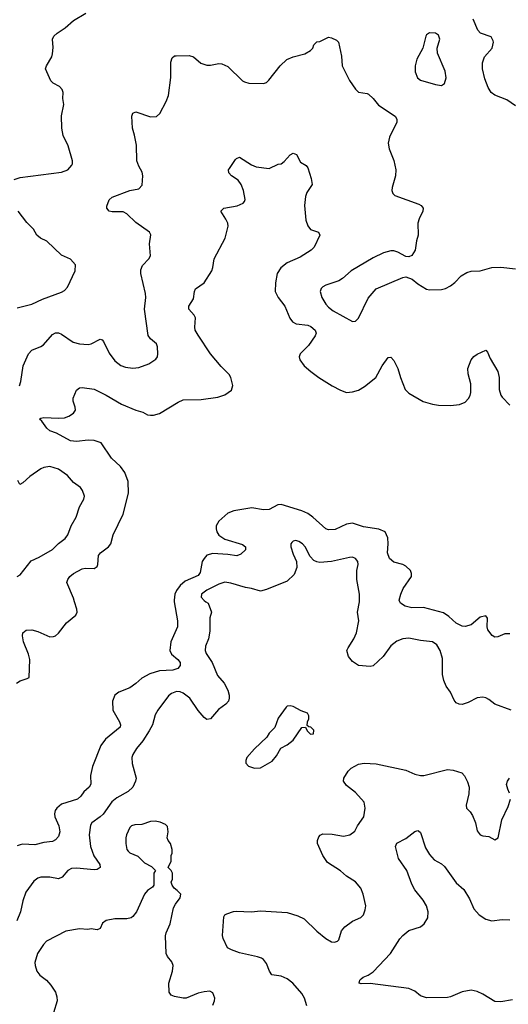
# Model space of a CAD drawing. Header units: inches. Extents: x 2293880 to 2522759, y 823965 to 1006879.
# Tile 130 of 256: x 2362428 to 2365721, y 947288 to 953921. Entities that reach past the tile are written whole.
import ezdxf

# ---------------------------------------------------------------- set-up
doc = ezdxf.new("R2010")
doc.units = ezdxf.units.IN
doc.header["$MEASUREMENT"] = 0
doc.layers.add('C3964', color=7, linetype='Continuous')
doc.layers.add('C3965', color=7, linetype='Continuous')

msp = doc.modelspace()

# ---------------------------------------------------------------- linework, layer by layer
at = {"layer": 'C3964', "color": 5}
for points, elevation in [([(2362406.6, 949450), (2362430, 949465.7), (2362478.6, 949481.4), (2362491.8, 949490), (2362496.1, 949610), (2362486.4, 949646.4), (2362453.3, 949730), (2362447.1, 949770), (2362449.7, 949790.3), (2362471.5, 949808.5), (2362509.7, 949810.3), (2362550, 949799.7), (2362630, 949764), (2362654.9, 949765.1), (2362670, 949770.3), (2362690, 949788.8), (2362743.1, 949856.9), (2362807.3, 949910), (2362815.8, 949930), (2362812.5, 949950), (2362797.3, 950000)], 220), ([(2363683, 950000), (2363699.1, 949990), (2363720.5, 949930), (2363709.1, 949890.9), (2363710, 949802), (2363699.5, 949750), (2363680.2, 949699.8), (2363678.9, 949670), (2363684.9, 949650), (2363725.2, 949590), (2363761.6, 949501.6), (2363804.9, 949450), (2363830, 949404.7), (2363839.3, 949370), (2363840.4, 949350), (2363834.4, 949330), (2363816.4, 949310), (2363767.2, 949272.8), (2363714.8, 949210), (2363690, 949207), (2363670, 949219.3), (2363630, 949266.6), (2363573.7, 949350), (2363530, 949383.5), (2363510, 949392), (2363485.6, 949394.4), (2363450, 949381.7), (2363430, 949364.7), (2363358.3, 949270), (2363341.8, 949238.2), (2363321.8, 949170), (2363301.5, 949130), (2363257.9, 949062.1), (2363214.3, 949010), (2363190.4, 948970), (2363184.4, 948950), (2363185.3, 948910), (2363212.3, 948810), (2363209.2, 948790), (2363190, 948751.3), (2363158.8, 948721.2), (2363082.2, 948677.8), (2363048.4, 948651.6), (2362990, 948569.6), (2362970.2, 948549.8), (2362914.9, 948510), (2362905.8, 948494.2), (2362895.2, 948430), (2362904.7, 948350), (2362928, 948288), (2362968.7, 948230), (2362970.2, 948209.8), (2362950, 948196.3), (2362930, 948193.7), (2362810, 948205.3), (2362777.6, 948202.4), (2362751.8, 948188.2), (2362714.9, 948145.1), (2362690, 948133.5), (2362630, 948144.4), (2362570, 948143.6), (2362550, 948138.4), (2362523.4, 948116.6), (2362470, 948044), (2362450, 947984), (2362433.6, 947910), (2362408, 947850)], 240), ([(2363469.7, 950000), (2363491.8, 949870), (2363492, 949830), (2363446.3, 949730), (2363440.2, 949670), (2363450, 949646.7), (2363494, 949610), (2363508.4, 949590), (2363510.4, 949569.6), (2363494, 949550), (2363460.7, 949539.3), (2363370, 949533.7), (2363305.4, 949514.6), (2363250, 949485.7), (2363210, 949448.2), (2363170, 949418.5), (2363096, 949390), (2363068.9, 949371.1), (2363053, 949330), (2363055.3, 949270), (2363099.6, 949190), (2363106.7, 949170), (2363106, 949154), (2363006.7, 949073.3), (2362975.2, 949030), (2362917.6, 948890), (2362904, 948830), (2362907, 948770), (2362897, 948750), (2362860.7, 948719.3), (2362839.5, 948690), (2362816.4, 948670), (2362710, 948636.8), (2362677.6, 948610), (2362666.2, 948593.8), (2362661.5, 948570), (2362665.5, 948550), (2362691.3, 948490), (2362698.6, 948450), (2362690, 948417), (2362670, 948394.7), (2362650, 948384.8), (2362590, 948377.7), (2362530, 948361.1), (2362450, 948365.3), (2362430, 948362.5), (2362410, 948355.5)], 220), ([(2365740.9, 949270), (2365630, 949309.7), (2365590, 949340.7), (2365570, 949351.5), (2365550, 949355.6), (2365510, 949353.3), (2365450, 949321.6), (2365410, 949307.3), (2365390, 949309.4), (2365370, 949319.5), (2365356.4, 949336.4), (2365331.1, 949390), (2365301.7, 949430), (2365285.7, 949470), (2365277.3, 949510), (2365276.2, 949616.2), (2365260.7, 949670), (2365239.3, 949710), (2365210, 949729.5), (2365130, 949737.4), (2365050, 949754.3), (2365010, 949749.7), (2364970, 949733.3), (2364930, 949703.6), (2364876.5, 949630), (2364810, 949568.4), (2364790, 949563.1), (2364710, 949570.8), (2364670, 949596.4), (2364644.4, 949630), (2364633.5, 949670), (2364641.1, 949690), (2364680.4, 949750), (2364698.5, 949790), (2364712.4, 949870), (2364705.1, 949930), (2364717.1, 950000)], 240), ([(2365730, 949782.4), (2365697.1, 949782.9), (2365650, 949762.9), (2365630, 949760.9), (2365612.8, 949772.8), (2365583.6, 949810), (2365578, 949830), (2365580.9, 949890), (2365570, 949905.2), (2365530, 949895.1), (2365470, 949843.1), (2365430, 949832.8), (2365410, 949834.6), (2365370, 949854.8), (2365320.1, 949900.1), (2365283.9, 949923.9), (2365150, 949959.9), (2365070, 949957.6), (2365026.6, 949970), (2364994.5, 949990), (2364989.8, 950000)], 220), ([(2364362.8, 947277.2), (2364347.6, 947330), (2364330, 947360.5), (2364268.4, 947430), (2364230, 947458.2), (2364190, 947476), (2364127, 947487), (2364111.6, 947510), (2364090, 947562.7), (2364070, 947589.4), (2364058, 947598), (2364030, 947608.2), (2363910, 947635.1), (2363854.3, 947654.3), (2363828.9, 947668.9), (2363799.7, 947730), (2363795.1, 947750), (2363803.6, 947876.4), (2363809.6, 947890.4), (2363823.3, 947896.7), (2363867.8, 947912.2), (2363886, 947914), (2363990, 947910.3), (2364050, 947917.7), (2364230, 947906.3), (2364303, 947883), (2364344.2, 947864.2), (2364430, 947779.3), (2364490, 947730.7), (2364530, 947707.3), (2364550, 947706), (2364570, 947712), (2364578, 947722), (2364597.5, 947782.5), (2364619, 947810), (2364670, 947847.7), (2364727.3, 947872.7), (2364745.2, 947890), (2364756.6, 947923.4), (2364759.5, 947950), (2364743, 948030), (2364727.6, 948070), (2364690, 948112), (2364629.8, 948149.8), (2364590, 948186), (2364503.3, 948243.3), (2364471.1, 948290), (2364434.8, 948370), (2364434.5, 948390), (2364443.6, 948416.4), (2364452, 948428), (2364470, 948436.9), (2364533.6, 948433.6), (2364610, 948421.3), (2364652, 948430), (2364686.2, 948453.8), (2364705.1, 948490), (2364746.6, 948550), (2364756.4, 948610), (2364749.7, 948650), (2364690, 948714.5), (2364630, 948760.5), (2364611, 948790), (2364611.9, 948810), (2364640.9, 948859.1), (2364662.4, 948877.6), (2364710, 948904.7), (2364750, 948911.8), (2364830, 948907.1), (2365030, 948865.7), (2365090, 948838.7), (2365130, 948828.5), (2365151.3, 948828.7), (2365310, 948868.4), (2365350, 948866), (2365406.9, 948846.9), (2365425.7, 948825.7), (2365445.4, 948785.4), (2365456, 948750), (2365454.3, 948705.7), (2365435.8, 948630), (2365439.3, 948610), (2365463.7, 948583.7), (2365478.5, 948558.5), (2365498.7, 948510), (2365510, 948456), (2365531.3, 948430), (2365550, 948422), (2365590, 948418.8), (2365630, 948396), (2365651.7, 948408.3), (2365677.2, 948530), (2365720.2, 948619.8), (2365735.3, 948670)], 240), ([(2365729, 948710), (2365716.5, 948736.5), (2365709.3, 948769.3), (2365716, 948790), (2365729.2, 948810)], 240), ([(2363730, 947281), (2363740.7, 947310), (2363742, 947330), (2363730, 947364), (2363710, 947375.1), (2363670, 947371.6), (2363630, 947361.6), (2363550.3, 947329.7), (2363530, 947327.8), (2363470, 947339.6), (2363449, 947350), (2363434.5, 947370), (2363433.6, 947430), (2363458.3, 947510), (2363461.1, 947550), (2363452.8, 947572.8), (2363422.9, 947610), (2363414, 947630), (2363411.2, 947748.8), (2363415.1, 947770), (2363443, 947830), (2363463.6, 947936.4), (2363476.9, 947963.1), (2363510, 948004.7), (2363512.7, 948030), (2363490, 948055.3), (2363468, 948070), (2363455.3, 948090), (2363448, 948110), (2363458, 948130), (2363458, 948170), (2363448.4, 948188.4), (2363428, 948210), (2363448.4, 948251.6), (2363448.7, 948290), (2363454.6, 948305.4), (2363455.3, 948330), (2363444, 948370), (2363428.7, 948390), (2363422, 948410), (2363429, 948450), (2363424.7, 948484.7), (2363410, 948499), (2363374.8, 948514.8), (2363340.7, 948520.7), (2363310, 948519.1), (2363250, 948498.5), (2363202.8, 948497.2), (2363182, 948490), (2363170, 948478), (2363148.2, 948430), (2363143.1, 948410), (2363143.1, 948370), (2363150, 948331.3), (2363158.3, 948318.3), (2363170, 948308.4), (2363225.1, 948285.1), (2363270, 948241), (2363315.3, 948215.3), (2363342, 948190), (2363332, 948170), (2363332, 948090), (2363323.6, 948076.4), (2363290, 948054), (2363270, 948029.2), (2363214.8, 947910), (2363190, 947879), (2363178, 947870), (2363150, 947862.9), (2363070, 947862.9), (2363010, 947852.3), (2362986.7, 947833.3), (2362970, 947799), (2362950.5, 947789.5), (2362910, 947795.1), (2362888, 947792), (2362830, 947795.8), (2362739.3, 947780.7), (2362607.7, 947712.3), (2362587.2, 947690), (2362548.5, 947630), (2362530.3, 947570), (2362531.8, 947550), (2362544.2, 947510), (2362564.2, 947484.2), (2362609.3, 947449.3), (2362637.5, 947417.5), (2362668.9, 947370), (2362678.8, 947338.8), (2362679.7, 947310), (2362655.4, 947230)], 260), ([(2365750, 947318.5), (2365670, 947303.5), (2365630, 947305.4), (2365550, 947356.4), (2365510, 947373.5), (2365470, 947381.7), (2365410, 947372.4), (2365330, 947336.9), (2365310, 947333), (2365170, 947330.8), (2365130, 947344.2), (2365090, 947375.3), (2365050, 947393.1), (2364790, 947428.7), (2364730, 947426), (2364715.3, 947430), (2364720.9, 947450), (2364730, 947459.1), (2364742.7, 947470), (2364776.1, 947483.9), (2364810, 947505.7), (2364926.9, 947630), (2364990, 947728.2), (2365010, 947750.3), (2365050, 947784.2), (2365129.7, 947810.3), (2365154.5, 947830), (2365178.4, 947870), (2365181.3, 947910), (2365169.7, 947950), (2365146.3, 947990), (2365090, 948059.6), (2365070, 948097), (2365036.9, 948190), (2364981.6, 948270), (2364960.9, 948350), (2364970, 948373.4), (2365030, 948403.8), (2365090, 948450.6), (2365110, 948458.8), (2365116.3, 948456.3), (2365130, 948444.7), (2365162.4, 948342.4), (2365190, 948297.3), (2365221.1, 948261.1), (2365270, 948232.9), (2365290, 948215.6), (2365370, 948107), (2365421.7, 948061.7), (2365459, 947999), (2365488.7, 947930), (2365524.9, 947890), (2365570, 947862), (2365610, 947850.4), (2365678.8, 947858.8), (2365730, 947856.3)], 220)]:
    msp.add_lwpolyline(points, dxfattribs=dict(at, elevation=elevation))
at = {"layer": 'C3964', "color": 5, "elevation": 260}
msp.add_lwpolyline([(2364250, 949299), (2364230, 949295.3), (2364224.7, 949290), (2364170, 949215.3), (2364148.2, 949151.8), (2364110, 949113.2), (2364092.5, 949087.5), (2364010, 949008.7), (2363958, 948950), (2363951.3, 948930), (2363951.6, 948911.6), (2363970, 948892), (2364010, 948878), (2364050, 948881), (2364130, 948926), (2364158.3, 948961.7), (2364187.2, 949012.8), (2364230, 949036), (2364270, 949066), (2364330, 949152), (2364354, 949154), (2364364.7, 949130), (2364386.6, 949106.6), (2364408, 949110), (2364410, 949134), (2364390, 949154), (2364376.4, 949156.4), (2364366, 949166), (2364368, 949190), (2364377.2, 949210), (2364377.2, 949230), (2364368, 949250), (2364325.6, 949265.6), (2364270, 949294)], close=True, dxfattribs=at)
at = {"layer": 'C3965', "color": 5}
for points, elevation in [([(2362390, 952844.4), (2362430, 952858), (2362710, 952894), (2362752.7, 952910), (2362779.1, 952940.9), (2362783.7, 952950), (2362783.7, 952970), (2362754.3, 953070), (2362721.2, 953141.2), (2362711.8, 953190), (2362710, 953274), (2362725.6, 953350), (2362719.7, 953390), (2362720.5, 953430), (2362715.1, 953450), (2362696.2, 953470), (2362652.7, 953492.7), (2362637, 953510), (2362602.9, 953590), (2362608, 953610), (2362643.6, 953670), (2362649.6, 953690), (2362654.5, 953734.5), (2362649.2, 953790), (2362659, 953810), (2362681.2, 953830), (2362734.6, 953865.4), (2362790, 953914.9), (2362874.1, 953965.9)], 260), ([(2365770, 953339.6), (2365710, 953380.9), (2365630, 953412.7), (2365606, 953430), (2365583.9, 953463.9), (2365563.1, 953523.1), (2365546.3, 953590), (2365546, 953630), (2365559.5, 953670), (2365612, 953730), (2365621.2, 953770), (2365619.3, 953779.3), (2365605.2, 953805.2), (2365534, 953830), (2365515.6, 953850), (2365484.8, 953924.8)], 240), ([(2362426.4, 951453.6), (2362435.8, 951484.2), (2362451.2, 951588.8), (2362487.8, 951670), (2362510, 951693.4), (2362570, 951718.5), (2362589.1, 951730.9), (2362650, 951799.5), (2362670, 951810.3), (2362690, 951810.4), (2362710, 951801.3), (2362787.8, 951747.8), (2362830, 951736.1), (2362890, 951732.7), (2362910, 951737.7), (2362970, 951768.4), (2362983.4, 951763.4), (2362993.3, 951753.3), (2363030, 951674.9), (2363070, 951621.7), (2363110, 951591.6), (2363140.4, 951580.4), (2363190, 951574.2), (2363230, 951578), (2363297.5, 951602.5), (2363346, 951634), (2363355.6, 951650), (2363358.7, 951670), (2363357.2, 951717.2), (2363350, 951737.2), (2363309.7, 951769.7), (2363294.3, 951794.3), (2363268.7, 951970), (2363277.1, 952050), (2363275.8, 952075.8), (2363244, 952210), (2363244.8, 952235.2), (2363255.1, 952264.9), (2363298, 952310), (2363309.5, 952330), (2363302.6, 952410), (2363311.3, 952471.3), (2363302.7, 952490), (2363210, 952554.5), (2363150, 952613.3), (2363125.4, 952625.4), (2363050, 952625.4), (2363029.8, 952629.8), (2363015.1, 952650), (2363015.5, 952664.5), (2363031.7, 952708.3), (2363050, 952724.9), (2363170, 952770.4), (2363230, 952780.7), (2363253, 952807), (2363257.7, 952870), (2363253, 952893), (2363230, 952933.2), (2363218, 952970), (2363216.1, 953076.1), (2363202.4, 953142.4), (2363187, 953190), (2363182.7, 953270), (2363189.5, 953290.5), (2363210, 953300.7), (2363310, 953266.7), (2363350, 953268.4), (2363371.8, 953288.2), (2363415.4, 953370), (2363431, 953410), (2363447.5, 953532.5), (2363445.9, 953634.1), (2363455.3, 953664.7), (2363470, 953676.3), (2363481.6, 953678.4), (2363570, 953680.4), (2363598.8, 953670), (2363649, 953629), (2363690, 953613.4), (2363713.4, 953613.4), (2363770, 953625.5), (2363790, 953624), (2363830, 953605.7), (2363928.4, 953510), (2363941.8, 953501.8), (2363973, 953493), (2364070, 953490.3), (2364090, 953497), (2364107.2, 953512.8), (2364183.8, 953610), (2364228.4, 953651.6), (2364270, 953670.1), (2364349.8, 953690.2), (2364387, 953713), (2364402.7, 953730), (2364410, 953751), (2364430, 953770.8), (2364450, 953774), (2364510, 953802), (2364530, 953799.1), (2364563.4, 953783.4), (2364577.3, 953770), (2364596.2, 953676.2), (2364602, 953610), (2364650, 953510.4), (2364690, 953453), (2364712, 953432), (2364770, 953424.4), (2364779, 953419), (2364810, 953390.4), (2364845.8, 953345.8), (2364959.3, 953270), (2364970.4, 953250), (2364970.4, 953230), (2364919.5, 953130), (2364911.4, 953090), (2364916.9, 953050), (2364948.6, 952971.4), (2364962.3, 952910), (2364961.1, 952870), (2364938, 952790), (2364936.3, 952770), (2364942, 952750), (2364957, 952737), (2365117.8, 952677.8), (2365133.4, 952670), (2365146.4, 952650), (2365144.2, 952630), (2365120.2, 952579.8), (2365111.5, 952550), (2365112.6, 952470), (2365101.7, 952430), (2365092.9, 952367.1), (2365070, 952332.7), (2365050, 952322.7), (2365030, 952325.2), (2364975.2, 952355.2), (2364950, 952363.6), (2364930, 952364.7), (2364878.8, 952350), (2364810, 952316.2), (2364660.7, 952230), (2364603.6, 952176.4), (2364578.8, 952161.2), (2364490, 952132.3), (2364470, 952120.5), (2364458.4, 952110), (2364453.7, 952090), (2364464.9, 952050), (2364490, 952005.3), (2364510, 951983.1), (2364540.3, 951960.3), (2364670, 951887.7), (2364690, 951890.6), (2364712, 951910), (2364776.2, 952043.8), (2364830, 952107.7), (2365010, 952184.9), (2365030, 952187.7), (2365073, 952173), (2365110, 952141), (2365170, 952106), (2365190, 952101), (2365270, 952104), (2365298, 952110), (2365330, 952127.7), (2365359.3, 952150), (2365403.9, 952196.1), (2365441.3, 952218.7), (2365470, 952226), (2365530, 952228.4), (2365610, 952250.4), (2365670, 952254.4), (2365770, 952243)], 240), ([(2362797.3, 950000), (2362790, 950023.7), (2362746, 950130), (2362752.3, 950150), (2362766.6, 950170), (2362789.8, 950190.2), (2362850, 950221.3), (2362870, 950225.3), (2362930, 950224), (2362950, 950238), (2362955.1, 950250), (2362958.7, 950310), (2362971.5, 950330), (2363026.3, 950370), (2363042.6, 950390), (2363056.9, 950450), (2363125.6, 950590), (2363160.5, 950730), (2363158, 950810), (2363135.4, 950870), (2363107.3, 950910), (2363046.3, 950966.3), (2362976.9, 951070), (2362930, 951086), (2362890, 951087.3), (2362810, 951079.7), (2362770, 951083.5), (2362675.4, 951135.4), (2362630, 951151.1), (2362610, 951168), (2362576.9, 951216.9), (2362561.2, 951230), (2362570, 951237.3), (2362590, 951241.3), (2362690, 951235.8), (2362730, 951239.1), (2362759.5, 951250), (2362789.5, 951270), (2362803.7, 951290), (2362802, 951310), (2362787.3, 951350), (2362787.3, 951370), (2362810, 951426), (2362830, 951440.5), (2362850, 951442), (2362930, 951432.7), (2363010, 951391.5), (2363113, 951330), (2363210, 951290.2), (2363257.1, 951277.1), (2363290, 951259.5), (2363310, 951255.8), (2363330, 951256.4), (2363370, 951267.7), (2363495.9, 951344.1), (2363530, 951359.6), (2363650, 951362.4), (2363762.4, 951377.6), (2363810, 951392.7), (2363854.5, 951425.5), (2363863.9, 951456.1), (2363849.7, 951510), (2363838.9, 951530), (2363785.5, 951585.5), (2363714.8, 951670), (2363630, 951794.5), (2363611.3, 951830), (2363608.2, 951850), (2363612.5, 951912.5), (2363604.5, 951930), (2363567.3, 951970), (2363567.3, 951990), (2363600.1, 952039.9), (2363605.7, 952090), (2363612.4, 952107.6), (2363670, 952148.5), (2363721.6, 952230), (2363729.7, 952250.3), (2363739.1, 952310), (2363812, 952450), (2363831.9, 952530), (2363829.8, 952550), (2363817.9, 952577.9), (2363782.7, 952630), (2363804, 952650), (2363893.7, 952666.3), (2363934.3, 952685.7), (2363942.9, 952697.1), (2363947, 952710), (2363936, 952770), (2363921.1, 952810), (2363900.1, 952840.1), (2363856, 952870), (2363838, 952890), (2363836, 952910), (2363840.7, 952919.3), (2363881.6, 952978.4), (2363890, 952986.8), (2363910, 952994), (2363990, 952942.8), (2364022, 952930), (2364110, 952918.8), (2364170, 952946.8), (2364190, 952950.8), (2364210, 952966), (2364250, 953010.8), (2364270, 953021), (2364293.2, 953013.2), (2364321.1, 952961.1), (2364358, 952938), (2364370, 952922), (2364391.3, 952850), (2364398, 952810), (2364362.8, 952757.2), (2364353, 952730), (2364348, 952670), (2364356.3, 952570), (2364370, 952531.3), (2364387.9, 952507.9), (2364442, 952490), (2364450.7, 952470), (2364411.9, 952388.1), (2364392.3, 952367.7), (2364318.7, 952321.3), (2364230, 952282), (2364187.2, 952250), (2364163.6, 952210), (2364151.1, 952148.9), (2364149.3, 952090), (2364169.2, 952050), (2364215.2, 951990), (2364248.9, 951908.9), (2364265.7, 951885.7), (2364292, 951872), (2364370, 951863.6), (2364390, 951854), (2364419.5, 951830), (2364426, 951810), (2364419.6, 951790), (2364374.8, 951725.2), (2364318.7, 951670), (2364311.8, 951650), (2364316, 951630), (2364344.6, 951590), (2364390, 951550.3), (2364443.1, 951510), (2364533.7, 951453.7), (2364590, 951424.2), (2364630, 951410.2), (2364670, 951412.9), (2364710, 951425.6), (2364751, 951449), (2364827.1, 951510), (2364870, 951588.5), (2364910, 951644.9), (2364930, 951647.7), (2364950, 951624.9), (2364976.9, 951570), (2364994.7, 951510), (2365026.7, 951430), (2365050, 951405.3), (2365147.8, 951347.8), (2365210.8, 951330), (2365250, 951323.7), (2365330, 951320.9), (2365392.3, 951327.7), (2365430, 951344.2), (2365452, 951368), (2365463.5, 951390), (2365468.5, 951410), (2365468.5, 951468.5), (2365450, 951535.3), (2365446.9, 951570), (2365469.8, 951630.2), (2365488.2, 951651.8), (2365510, 951668), (2365570, 951694), (2365581.1, 951681.1), (2365599, 951639), (2365650.9, 951550), (2365658.4, 951510), (2365659.4, 951430), (2365670, 951390.4), (2365678.3, 951378.3), (2365730, 951324.9)], 220), ([(2362410, 951980.3), (2362510, 952004.9), (2362582.3, 952037.7), (2362710, 952086), (2362730, 952097.1), (2362750, 952119.1), (2362800.9, 952230), (2362804, 952270), (2362770, 952306.6), (2362710, 952334), (2362609.7, 952429.7), (2362569.2, 952450), (2362543.7, 952470), (2362521.6, 952510), (2362475.2, 952555.2), (2362416.9, 952630)], 260), ([(2362410, 950170.2), (2362430, 950181.7), (2362504.1, 950275.9), (2362560.2, 950299.8), (2362650, 950352), (2362690, 950392), (2362733.4, 950426.6), (2362752.6, 950450), (2362775.1, 950510), (2362808, 950570), (2362830, 950638.8), (2362860.7, 950690), (2362863.6, 950710), (2362851.8, 950750), (2362838.4, 950770), (2362790, 950803.6), (2362749.6, 950850), (2362690, 950893.7), (2362630, 950911.1), (2362590, 950904.8), (2362570, 950896), (2362496.8, 950843.2), (2362450, 950800.5), (2362429.7, 950789.7), (2362415.6, 950815.6)], 240), ([(2364989.8, 950000), (2364985.1, 950010), (2364995.4, 950050), (2365011.8, 950088.2), (2365069.2, 950170), (2365069.3, 950190), (2365061.2, 950210), (2365030, 950239.3), (2365009.6, 950249.6), (2364950, 950265.6), (2364920.5, 950290), (2364906.6, 950330), (2364911.6, 950390), (2364908.2, 950430), (2364889.7, 950470), (2364847.7, 950487.7), (2364744.8, 950504.8), (2364670, 950529.8), (2364630, 950522), (2364554.3, 950485.7), (2364510, 950483.7), (2364490, 950491.8), (2364404.2, 950570), (2364370, 950594.5), (2364330, 950612.6), (2364190, 950654.8), (2364166.9, 950653.1), (2364110, 950621.8), (2364070, 950619.8), (2363992, 950632), (2363870, 950611.3), (2363830, 950595.3), (2363770, 950542.7), (2363752.2, 950510), (2363751, 950490), (2363756, 950470), (2363769.1, 950449.1), (2363810, 950421.8), (2363930, 950384.4), (2363950.7, 950370), (2363950.6, 950350), (2363918.9, 950321.1), (2363891.2, 950308.8), (2363830, 950318.8), (2363730, 950323.8), (2363690, 950313.1), (2363670, 950291.7), (2363658.3, 950270), (2363643.1, 950196.9), (2363630, 950176.8), (2363542.5, 950137.5), (2363509.3, 950110), (2363483.8, 950076.2), (2363472.4, 950050), (2363468, 950010), (2363469.7, 950000)], 220), ([(2364717.1, 950000), (2364717.5, 950002.5), (2364718.5, 950050), (2364698.9, 950150), (2364700.4, 950210), (2364709.7, 950250), (2364706, 950270), (2364690, 950291.8), (2364670, 950299.6), (2364650, 950298.4), (2364530, 950269.7), (2364450, 950264.2), (2364430, 950267.6), (2364410, 950277.6), (2364385.1, 950305.1), (2364351.5, 950370), (2364334, 950390), (2364310, 950405.6), (2364288.8, 950411.2), (2364270, 950406.6), (2364262, 950398), (2364255.5, 950390), (2364254.4, 950370), (2364270, 950320.7), (2364293.4, 950270), (2364296.5, 950230), (2364276.6, 950183.4), (2364230, 950137.7), (2364090, 950082.4), (2364050, 950071.6), (2363990, 950089.7), (2363950, 950094.8), (2363850, 950125), (2363810, 950131.9), (2363770, 950118.7), (2363690, 950077.6), (2363654, 950050), (2363650.5, 950030), (2363670, 950008), (2363683, 950000)], 240)]:
    msp.add_lwpolyline(points, dxfattribs=dict(at, elevation=elevation))
at = {"layer": 'C3965', "color": 5, "elevation": 260}
msp.add_lwpolyline([(2365190, 953832.7), (2365170, 953819), (2365164.9, 953810), (2365144, 953730), (2365104.7, 953655.3), (2365092.4, 953610), (2365092.7, 953570), (2365108.4, 953530), (2365130, 953514.4), (2365230, 953483.7), (2365270, 953478.4), (2365290, 953490.8), (2365302, 953530), (2365294.3, 953574.3), (2365244.1, 953695.9), (2365240.9, 953730), (2365259.5, 953790), (2365250, 953817.2), (2365230, 953829.2)], close=True, dxfattribs=at)

doc.saveas('drawing.dxf')
